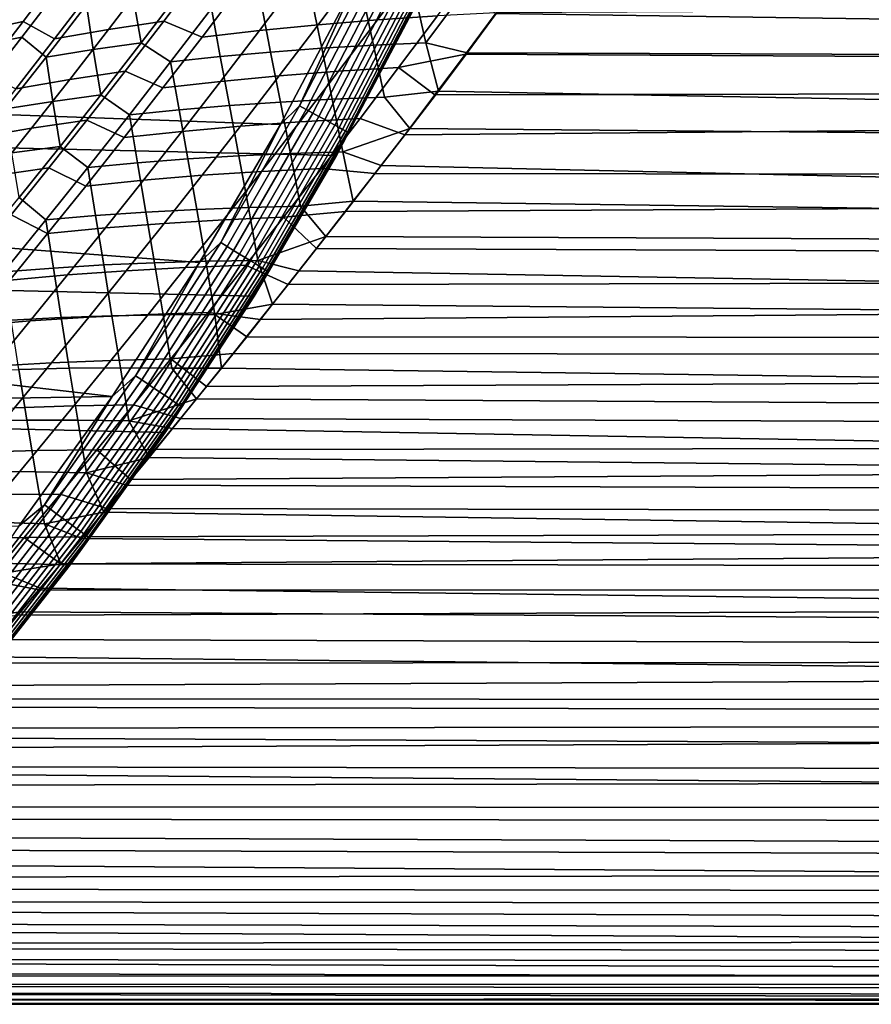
# Model space of a CAD drawing. Header units: metres. Extents: x -28 to 70, y -212 to 28.
# Tile 136 of 239: x 21.55 to 28.2, y -20 to -12.32. Entities that reach past the tile are written whole.
import ezdxf

# ---------------------------------------------------------------- set-up
doc = ezdxf.new("R2010")
doc.units = ezdxf.units.M
doc.layers.add('solid_10_261_102_XXX', color=7, linetype='CONTINUOUS')

msp = doc.modelspace()

# ---------------------------------------------------------------- linework, layer by layer
at = {"layer": 'solid_10_261_102_XXX'}
for points in [[(24.02458, -13.381686, -5), (-24.617012, -12.257764, -5), (-25.156792, -11.107911, -5), (24.617012, -12.257764, -5)], [(25.720984, -11.650299, 97.743599), (54.200001, -11.913986, 97.935852), (54.200001, -12.687865, 98.539787), (25.496563, -11.964055, 97.973106)], [(23.736797, -12.993176, -0.003646), (24.303577, -11.89934, -0.003646), (24.169212, -12.035326)], [(23.788944, -13.02172, -0.014544), (24.356968, -11.925481, -0.014544), (24.303577, -11.89934, -0.003646), (23.736797, -12.993176, -0.003646)], [(24.647995, -11.911139, 130.131638), (24.343231, -12.322125, 129.818649), (24.812132, -12.290654, 129.793655), (25.116566, -11.877232, 130.107239)], [(21.494366, -12.008926, 131.547699), (21.180927, -12.421488, 131.236465), (21.580194, -12.335044, 131.018845), (21.89217, -11.922479, 131.327972)], [(21.89217, -11.922479, 131.327972), (21.580194, -12.335044, 131.018845), (21.824131, -12.471893, 130.652817), (22.128475, -12.072762, 130.959824)], [(22.548769, -11.99868, 130.784058), (22.24556, -12.398545, 130.478592), (22.676746, -12.331887, 130.326935), (22.978985, -11.931034, 130.63118)], [(22.978985, -11.931034, 130.63118), (22.676746, -12.331887, 130.326935), (22.975275, -12.458344, 130.052399), (23.281712, -12.053141, 130.365936)], [(23.729809, -11.999127, 130.261932), (23.424059, -12.406008, 129.948959), (23.880293, -12.360589, 129.870728), (24.18549, -11.951782, 130.183517)], [(23.839556, -13.049424, -0.032535), (24.408791, -11.950853, -0.032535), (24.356968, -11.925481, -0.014544), (23.788944, -13.02172, -0.014544)], [(23.887894, -13.075884, -0.057356), (24.458282, -11.975085, -0.057356), (24.408791, -11.950853, -0.032535), (23.839556, -13.049424, -0.032535)], [(24.18549, -11.951782, 130.183517), (23.880293, -12.360589, 129.870728), (24.343231, -12.322125, 129.818649), (24.647995, -11.911139, 130.131638)], [(23.933252, -13.100713, -0.088645), (24.504725, -11.997824, -0.088645), (24.458282, -11.975085, -0.057356), (23.887894, -13.075884, -0.057356)], [(25.270702, -12.273839, 98.209091), (25.496563, -11.964055, 97.973106), (54.200001, -12.687865, 98.539787)], [(23.587601, -13.138685), (24.169212, -12.035326), (18.402332, -12.056292), (17.798374, -12.931275)], [(21.220215, -12.528243, 96.939537), (21.5411, -12.108983, 96.6175), (21.889801, -12.039671, 96.809555), (21.570217, -12.45892, 97.129829)], [(21.889801, -12.039671, 96.809555), (22.072998, -12.205588, 97.157936), (21.759142, -12.613712, 97.478653), (21.570217, -12.45892, 97.129829)], [(22.128475, -12.072762, 130.959824), (21.824131, -12.471893, 130.652817), (22.24556, -12.398545, 130.478592), (22.548769, -11.99868, 130.784058)], [(23.281712, -12.053141, 130.365936), (22.975275, -12.458344, 130.052399), (23.424059, -12.406008, 129.948959), (23.729809, -11.999127, 130.261932)], [(23.736797, -12.993176, -0.003646), (24.169212, -12.035326), (23.587601, -13.138685)], [(23.974968, -13.123548, -0.125945), (24.547436, -12.018736, -0.125945), (24.504725, -11.997824, -0.088645), (23.933252, -13.100713, -0.088645)], [(24.012432, -13.144053, -0.16871), (24.585793, -12.037517, -0.16871), (24.547436, -12.018736, -0.125945), (23.974968, -13.123548, -0.125945)], [(24.045094, -13.161933, -0.216316), (24.619236, -12.05389, -0.216316), (24.585793, -12.037517, -0.16871), (24.012432, -13.144053, -0.16871)], [(24.072481, -13.176924, -0.268066), (24.647276, -12.067619, -0.268066), (24.619236, -12.05389, -0.216316), (24.045094, -13.161933, -0.216316)], [(25.270712, -12.268442, 129.795105), (25.03021, -12.591807, 129.538544), (68.738998, -12.826921, 129.345032), (68.738998, -12.045477, 129.96579)], [(22.438646, -12.146349, 97.316116), (22.811792, -12.092356, 97.456818), (22.499752, -12.50205, 97.775398)], [(22.811792, -12.092356, 97.456818), (23.048599, -12.233794, 97.724258), (22.729919, -12.650503, 98.055626), (22.499752, -12.50205, 97.775398)], [(23.828388, -12.153634, 97.912071), (24.226686, -12.121822, 97.976311), (24.312716, -12.519657, 98.352104), (23.909273, -12.543761, 98.307808)], [(24.094189, -13.188807, -0.323206), (24.669502, -12.078502, -0.323206), (24.647276, -12.067619, -0.268066), (24.072481, -13.176924, -0.268066)], [(24.109903, -13.197409, -0.380929), (24.685593, -12.086379, -0.380929), (24.669502, -12.078502, -0.323206), (24.094189, -13.188807, -0.323206)], [(24.119394, -13.202603, -0.440391), (24.695309, -12.091137, -0.440391), (24.685593, -12.086379, -0.380929), (24.109903, -13.197409, -0.380929)], [(24.119394, -13.202603, -0.440391), (24.616987, -12.257811, -0.5), (24.695309, -12.091137, -0.440391)], [(24.226686, -12.121822, 97.976311), (24.629911, -12.095583, 98.01989), (24.720499, -12.501367, 98.375443), (24.312716, -12.519657, 98.352104)], [(24.629911, -12.095583, 98.01989), (25.037565, -12.074961, 98.042152), (24.720499, -12.501367, 98.375443)], [(25.037565, -12.074961, 98.042152), (25.270702, -12.273839, 98.209091), (25.0445, -12.578989, 98.451073), (24.720499, -12.501367, 98.375443)], [(21.759142, -12.613712, 97.478653), (22.072998, -12.205588, 97.157936), (22.125767, -12.555159, 97.635628)], [(22.072998, -12.205588, 97.157936), (22.438646, -12.146349, 97.316116), (22.499752, -12.50205, 97.775398), (22.125767, -12.555159, 97.635628)], [(23.048599, -12.233794, 97.724258), (23.435526, -12.190972, 97.827827), (23.510666, -12.573634, 98.243195), (23.117384, -12.60923, 98.15892)], [(23.435526, -12.190972, 97.827827), (23.828388, -12.153634, 97.912071), (23.909273, -12.543761, 98.307808), (23.510666, -12.573634, 98.243195)], [(23.381018, -14.476808, -5), (-24.02458, -13.381686, -5), (-24.617012, -12.257764, -5), (24.02458, -13.381686, -5)], [(22.729919, -12.650503, 98.055626), (23.048599, -12.233794, 97.724258), (23.117384, -12.60923, 98.15892)], [(24.616987, -12.257811, -0.5), (24.024614, -13.381627, -0.5), (24.02458, -13.381686, -5), (24.617012, -12.257764, -5)], [(24.119394, -13.202603, -0.440391), (24.024614, -13.381627, -0.5), (24.616987, -12.257811, -0.5)], [(24.812132, -12.290654, 129.793655), (24.509136, -12.695515, 129.469803), (25.03021, -12.591807, 129.538544), (25.270712, -12.268442, 129.795105)], [(25.0445, -12.578989, 98.451073), (25.270702, -12.273839, 98.209091), (54.200001, -12.687865, 98.539787)], [(21.180927, -12.421488, 131.236465), (20.868494, -12.82201, 130.914917), (21.269344, -12.736024, 130.699554), (21.580194, -12.335044, 131.018845)], [(21.580194, -12.335044, 131.018845), (21.269344, -12.736024, 130.699554), (21.521223, -12.860558, 130.336166), (21.824131, -12.471893, 130.652817)], [(22.24556, -12.398545, 130.478592), (21.943848, -12.788329, 130.163574), (22.376032, -12.723018, 130.013184), (22.676746, -12.331887, 130.326935)], [(22.676746, -12.331887, 130.326935), (22.376032, -12.723018, 130.013184), (22.670618, -12.854019, 129.729019), (22.975275, -12.458344, 130.052399)], [(23.424059, -12.406008, 129.948959), (23.12005, -12.803658, 129.626114), (23.576767, -12.760429, 129.547989), (23.880293, -12.360589, 129.870728)], [(23.880293, -12.360589, 129.870728), (23.576767, -12.760429, 129.547989), (24.040039, -12.72437, 129.49559), (24.343231, -12.322125, 129.818649)], [(24.343231, -12.322125, 129.818649), (24.040039, -12.72437, 129.49559), (24.509136, -12.695515, 129.469803), (24.812132, -12.290654, 129.793655)], [(21.824131, -12.471893, 130.652817), (21.521223, -12.860558, 130.336166), (21.943848, -12.788329, 130.163574), (22.24556, -12.398545, 130.478592)], [(22.975275, -12.458344, 130.052399), (22.670618, -12.854019, 129.729019), (23.12005, -12.803658, 129.626114), (23.424059, -12.406008, 129.948959)], [(20.896711, -12.940092, 97.276817), (21.220215, -12.528243, 96.939537), (21.570217, -12.45892, 97.129829), (21.247993, -12.871366, 97.465363)], [(21.570217, -12.45892, 97.129829), (21.759142, -12.613712, 97.478653), (21.442797, -13.016361, 97.814545), (21.247993, -12.871366, 97.465363)], [(22.125767, -12.555159, 97.635628), (22.499752, -12.50205, 97.775398), (22.185007, -12.9074, 98.109367)], [(22.499752, -12.50205, 97.775398), (22.729919, -12.650503, 98.055626), (22.408276, -13.063799, 98.403664), (22.185007, -12.9074, 98.109367)], [(24.312716, -12.519657, 98.352104), (24.720499, -12.501367, 98.375443), (24.81982, -12.87801, 98.697815), (24.399168, -12.926761, 98.726959)], [(24.720499, -12.501367, 98.375443), (25.0445, -12.578989, 98.451073), (24.81982, -12.87801, 98.697815)], [(21.759142, -12.613712, 97.478653), (22.125767, -12.555159, 97.635628), (22.185007, -12.9074, 98.109367), (21.810303, -12.959069, 97.970406)], [(23.117384, -12.60923, 98.15892), (23.510666, -12.573634, 98.243195), (23.5882, -12.963831, 98.656754), (23.189539, -12.991282, 98.591461)], [(23.510666, -12.573634, 98.243195), (23.909273, -12.543761, 98.307808), (23.99157, -12.942308, 98.702133), (23.5882, -12.963831, 98.656754)], [(23.909273, -12.543761, 98.307808), (24.312716, -12.519657, 98.352104), (24.399168, -12.926761, 98.726959), (23.99157, -12.942308, 98.702133)], [(24.509136, -12.695515, 129.469803), (24.792006, -12.908556, 129.276428), (25.03021, -12.591807, 129.538544)], [(25.03021, -12.591807, 129.538544), (24.792006, -12.908556, 129.276428), (68.738998, -12.826921, 129.345032)], [(25.0445, -12.578989, 98.451073), (54.200001, -12.687865, 98.539787), (54.200001, -13.431179, 99.180977), (24.81982, -12.87801, 98.697815)], [(21.442797, -13.016361, 97.814545), (21.759142, -12.613712, 97.478653), (21.810303, -12.959069, 97.970406)], [(22.408276, -13.063799, 98.403664), (22.729919, -12.650503, 98.055626), (22.79607, -13.02462, 98.506882)], [(22.729919, -12.650503, 98.055626), (23.117384, -12.60923, 98.15892), (23.189539, -12.991282, 98.591461), (22.79607, -13.02462, 98.506882)], [(21.943848, -12.788329, 130.163574), (21.644072, -13.168516, 129.838974), (22.077261, -13.104892, 129.689941), (22.376032, -12.723018, 130.013184)], [(22.376032, -12.723018, 130.013184), (22.077261, -13.104892, 129.689941), (22.368143, -13.240637, 129.395737), (22.670618, -12.854019, 129.729019)], [(23.576767, -12.760429, 129.547989), (23.27527, -13.151726, 129.215225), (23.738752, -13.118265, 129.162354), (24.040039, -12.72437, 129.49559)], [(24.040039, -12.72437, 129.49559), (23.738752, -13.118265, 129.162354), (24.207897, -13.092175, 129.135574), (24.509136, -12.695515, 129.469803)], [(24.509136, -12.695515, 129.469803), (24.207897, -13.092175, 129.135574), (24.55657, -13.218285, 129.009232), (24.792006, -12.908556, 129.276428)], [(21.521223, -12.860558, 130.336166), (21.220226, -13.239258, 130.009857), (21.644072, -13.168516, 129.838974), (21.943848, -12.788329, 130.163574)], [(22.670618, -12.854019, 129.729019), (22.368143, -13.240637, 129.395737), (22.818161, -13.192527, 129.293335), (23.12005, -12.803658, 129.626114)], [(23.12005, -12.803658, 129.626114), (22.818161, -13.192527, 129.293335), (23.27527, -13.151726, 129.215225), (23.576767, -12.760429, 129.547989)], [(24.55657, -13.218285, 129.009232), (24.323547, -13.521202, 128.736923), (68.738998, -13.576427, 128.686066), (68.738998, -12.826921, 129.345032)], [(24.399168, -12.926761, 98.726959), (24.81982, -12.87801, 98.697815), (24.595911, -13.170816, 98.949097)], [(24.792006, -12.908556, 129.276428), (24.55657, -13.218285, 129.009232), (68.738998, -12.826921, 129.345032)], [(24.595911, -13.170816, 98.949097), (24.81982, -12.87801, 98.697815), (54.200001, -13.431179, 99.180977)], [(22.955652, -14.214007), (23.587601, -13.138685), (17.798374, -12.931275), (17.152847, -13.776059)], [(21.442797, -13.016361, 97.814545), (21.810303, -12.959069, 97.970406), (21.867615, -13.309428, 98.459717), (21.492369, -13.359057, 98.321404)], [(21.810303, -12.959069, 97.970406), (22.185007, -12.9074, 98.109367), (21.867615, -13.309428, 98.459717)], [(22.185007, -12.9074, 98.109367), (22.408276, -13.063799, 98.403664), (22.083744, -13.474595, 98.769516), (21.867615, -13.309428, 98.459717)], [(23.189539, -12.991282, 98.591461), (23.5882, -12.963831, 98.656754), (23.666349, -13.364522, 99.071327), (23.26339, -13.383002, 99.02446)], [(23.5882, -12.963831, 98.656754), (23.99157, -12.942308, 98.702133), (24.073397, -13.352137, 99.098106), (23.666349, -13.364522, 99.071327)], [(23.99157, -12.942308, 98.702133), (24.399168, -12.926761, 98.726959), (24.595911, -13.170816, 98.949097), (24.073397, -13.352137, 99.098106)], [(22.408276, -13.063799, 98.403664), (22.79607, -13.02462, 98.506882), (22.864986, -13.407535, 98.95813), (22.471613, -13.438079, 98.87294)], [(22.79607, -13.02462, 98.506882), (23.189539, -12.991282, 98.591461), (23.26339, -13.383002, 99.02446), (22.864986, -13.407535, 98.95813)], [(23.120819, -14.060081, -0.003646), (23.736797, -12.993176, -0.003646), (23.587601, -13.138685)], [(23.171612, -14.090969, -0.014544), (23.788944, -13.02172, -0.014544), (23.736797, -12.993176, -0.003646), (23.120819, -14.060081, -0.003646)], [(23.220911, -14.120949, -0.032535), (23.839556, -13.049424, -0.032535), (23.788944, -13.02172, -0.014544), (23.171612, -14.090969, -0.014544)], [(23.267996, -14.149581, -0.057356), (23.887894, -13.075884, -0.057356), (23.839556, -13.049424, -0.032535), (23.220911, -14.120949, -0.032535)], [(21.644072, -13.168516, 129.838974), (21.346601, -13.539623, 129.504623), (21.780779, -13.478005, 129.356964), (22.077261, -13.104892, 129.689941)], [(22.077261, -13.104892, 129.689941), (21.780779, -13.478005, 129.356964), (22.068052, -13.618747, 129.051987), (22.368143, -13.240637, 129.395737)], [(22.083744, -13.474595, 98.769516), (22.408276, -13.063799, 98.403664), (22.471613, -13.438079, 98.87294)], [(23.27527, -13.151726, 129.215225), (22.975981, -13.534959, 128.871887), (23.439547, -13.504255, 128.81839), (23.738752, -13.118265, 129.162354)], [(23.312176, -14.176449, -0.088645), (23.933252, -13.100713, -0.088645), (23.887894, -13.075884, -0.057356), (23.267996, -14.149581, -0.057356)], [(23.35281, -14.201158, -0.125945), (23.974968, -13.123548, -0.125945), (23.933252, -13.100713, -0.088645), (23.312176, -14.176449, -0.088645)], [(23.389299, -14.223349, -0.16871), (24.012432, -13.144053, -0.16871), (23.974968, -13.123548, -0.125945), (23.35281, -14.201158, -0.125945)], [(23.738752, -13.118265, 129.162354), (23.439547, -13.504255, 128.81839), (23.908581, -13.481042, 128.790436), (24.207897, -13.092175, 129.135574)], [(24.207897, -13.092175, 129.135574), (23.908581, -13.481042, 128.790436), (24.323547, -13.521202, 128.736923), (24.55657, -13.218285, 129.009232)], [(21.220226, -13.239258, 130.009857), (20.921524, -13.608531, 129.673691), (21.346601, -13.539623, 129.504623), (21.644072, -13.168516, 129.838974)], [(22.368143, -13.240637, 129.395737), (22.068052, -13.618747, 129.051987), (22.518581, -13.573131, 128.950043), (22.818161, -13.192527, 129.293335)], [(22.818161, -13.192527, 129.293335), (22.518581, -13.573131, 128.950043), (22.975981, -13.534959, 128.871887), (23.27527, -13.151726, 129.215225)], [(23.120819, -14.060081, -0.003646), (23.587601, -13.138685), (22.955652, -14.214007)], [(23.421116, -14.242696, -0.216316), (24.045094, -13.161933, -0.216316), (24.012432, -13.144053, -0.16871), (23.389299, -14.223349, -0.16871)], [(23.44779, -14.258918, -0.268066), (24.072481, -13.176924, -0.268066), (24.045094, -13.161933, -0.216316), (23.421116, -14.242696, -0.216316)], [(23.468937, -14.271776, -0.323206), (24.094189, -13.188807, -0.323206), (24.072481, -13.176924, -0.268066), (23.44779, -14.258918, -0.268066)], [(23.484243, -14.281084, -0.380929), (24.109903, -13.197409, -0.380929), (24.094189, -13.188807, -0.323206), (23.468937, -14.271776, -0.323206)], [(23.493486, -14.286706, -0.440391), (24.119394, -13.202603, -0.440391), (24.109903, -13.197409, -0.380929), (23.484243, -14.281084, -0.380929)], [(23.493486, -14.286706, -0.440391), (24.024614, -13.381627, -0.5), (24.119394, -13.202603, -0.440391)], [(24.073397, -13.352137, 99.098106), (24.595911, -13.170816, 98.949097), (24.373455, -13.457589, 99.204956)], [(24.595911, -13.170816, 98.949097), (54.200001, -13.431179, 99.180977), (54.200001, -14.142136, 99.857864), (24.373455, -13.457589, 99.204956)], [(21.492369, -13.359057, 98.321404), (21.867615, -13.309428, 98.459717), (21.547853, -13.708565, 98.827614)], [(21.867615, -13.309428, 98.459717), (22.083744, -13.474595, 98.769516), (21.756804, -13.882831, 99.154526), (21.547853, -13.708565, 98.827614)], [(23.666349, -13.364522, 99.071327), (24.073397, -13.352137, 99.098106), (24.154955, -13.737954, 99.46492), (23.743767, -13.776983, 99.490196)], [(24.073397, -13.352137, 99.098106), (24.373455, -13.457589, 99.204956), (24.154955, -13.737954, 99.46492)], [(22.687424, -15.541261, -5), (-23.381018, -14.476808, -5), (-24.02458, -13.381686, -5), (23.381018, -14.476808, -5)], [(22.471613, -13.438079, 98.87294), (22.864986, -13.407535, 98.95813), (22.935379, -13.800954, 99.412247), (22.537523, -13.822158, 99.344521)], [(22.864986, -13.407535, 98.95813), (23.26339, -13.383002, 99.02446), (23.337614, -13.785884, 99.460999), (22.935379, -13.800954, 99.412247)], [(23.26339, -13.383002, 99.02446), (23.666349, -13.364522, 99.071327), (23.743767, -13.776983, 99.490196), (23.337614, -13.785884, 99.460999)], [(24.024614, -13.381627, -0.5), (23.38097, -14.476888, -0.5), (23.381018, -14.476808, -5), (24.02458, -13.381686, -5)], [(23.493486, -14.286706, -0.440391), (23.38097, -14.476888, -0.5), (24.024614, -13.381627, -0.5)], [(21.346601, -13.539623, 129.504623), (21.051491, -13.902284, 129.159561), (21.486635, -13.842957, 129.013367), (21.780779, -13.478005, 129.356964)], [(21.780779, -13.478005, 129.356964), (21.486635, -13.842957, 129.013367), (21.770334, -13.988972, 128.696625), (22.068052, -13.618747, 129.051987)], [(21.756804, -13.882831, 99.154526), (22.083744, -13.474595, 98.769516), (22.14451, -13.849462, 99.258415)], [(22.083744, -13.474595, 98.769516), (22.471613, -13.438079, 98.87294), (22.537523, -13.822158, 99.344521), (22.14451, -13.849462, 99.258415)], [(22.975981, -13.534959, 128.871887), (22.6789, -13.910666, 128.516907), (23.142427, -13.882832, 128.462723), (23.439547, -13.504255, 128.81839)], [(23.439547, -13.504255, 128.81839), (23.142427, -13.882832, 128.462723), (23.611204, -13.862558, 128.433426), (23.908581, -13.481042, 128.790436)], [(23.908581, -13.481042, 128.790436), (23.611204, -13.862558, 128.433426), (24.09421, -13.816777, 128.460175), (24.323547, -13.521202, 128.736923)], [(24.154955, -13.737954, 99.46492), (24.373455, -13.457589, 99.204956), (54.200001, -14.142136, 99.857864)], [(22.068052, -13.618747, 129.051987), (21.770334, -13.988972, 128.696625), (22.221306, -13.94605, 128.595169), (22.518581, -13.573131, 128.950043)], [(22.518581, -13.573131, 128.950043), (22.221306, -13.94605, 128.595169), (22.6789, -13.910666, 128.516907), (22.975981, -13.534959, 128.871887)], [(24.09421, -13.816777, 128.460175), (23.868708, -14.104929, 128.179245), (68.738998, -14.292127, 127.99054), (68.738998, -13.576427, 128.686066)], [(24.323547, -13.521202, 128.736923), (24.09421, -13.816777, 128.460175), (68.738998, -13.576427, 128.686066)], [(21.547853, -13.708565, 98.827614), (21.756804, -13.882831, 99.154526), (21.428038, -14.288198, 99.560066), (21.226227, -14.104644, 99.214371)], [(23.743767, -13.776983, 99.490196), (24.154955, -13.737954, 99.46492), (23.941065, -14.012006, 99.72892)], [(23.941065, -14.012006, 99.72892), (24.154955, -13.737954, 99.46492), (54.200001, -14.142136, 99.857864)], [(22.274723, -15.258988), (22.955652, -14.214007), (17.152847, -13.776059), (16.467257, -14.588675)], [(22.537523, -13.822158, 99.344521), (22.935379, -13.800954, 99.412247), (23.006098, -14.205628, 99.872467), (22.604864, -14.21704, 99.821434)], [(22.935379, -13.800954, 99.412247), (23.337614, -13.785884, 99.460999), (23.411053, -14.200414, 99.904503), (23.006098, -14.205628, 99.872467)], [(23.337614, -13.785884, 99.460999), (23.743767, -13.776983, 99.490196), (23.941065, -14.012006, 99.72892), (23.411053, -14.200414, 99.904503)], [(23.611204, -13.862558, 128.433426), (23.868708, -14.104929, 128.179245), (24.09421, -13.816777, 128.460175)], [(21.486635, -13.842957, 129.013367), (21.194813, -14.200377, 128.65802), (21.474972, -14.351935, 128.328552), (21.770334, -13.988972, 128.696625)], [(21.428038, -14.288198, 99.560066), (21.756804, -13.882831, 99.154526), (21.815378, -14.25835, 99.664665)], [(21.756804, -13.882831, 99.154526), (22.14451, -13.849462, 99.258415), (22.207806, -14.234623, 99.751984), (21.815378, -14.25835, 99.664665)], [(22.14451, -13.849462, 99.258415), (22.537523, -13.822158, 99.344521), (22.604864, -14.21704, 99.821434), (22.207806, -14.234623, 99.751984)], [(22.6789, -13.910666, 128.516907), (22.384018, -14.27939, 128.149261), (22.847395, -14.254493, 128.094299), (23.142427, -13.882832, 128.462723)], [(23.142427, -13.882832, 128.462723), (22.847395, -14.254493, 128.094299), (23.315777, -14.237176, 128.063553), (23.611204, -13.862558, 128.433426)], [(23.611204, -13.862558, 128.433426), (23.315777, -14.237176, 128.063553), (23.646936, -14.385688, 127.894318), (23.868708, -14.104929, 128.179245)], [(21.770334, -13.988972, 128.696625), (21.474972, -14.351935, 128.328552), (21.926319, -14.311871, 128.227615), (22.221306, -13.94605, 128.595169)], [(22.221306, -13.94605, 128.595169), (21.926319, -14.311871, 128.227615), (22.384018, -14.27939, 128.149261), (22.6789, -13.910666, 128.516907)], [(23.411053, -14.200414, 99.904503), (23.941065, -14.012006, 99.72892), (23.731012, -14.279636, 99.996712)], [(23.941065, -14.012006, 99.72892), (54.200001, -14.142136, 99.857864), (54.200001, -14.819022, 100.568817), (23.731012, -14.279636, 99.996712)], [(22.456919, -15.097845, -0.003646), (23.120819, -14.060081, -0.003646), (22.955652, -14.214007)], [(22.506254, -15.131013, -0.014544), (23.171612, -14.090969, -0.014544), (23.120819, -14.060081, -0.003646), (22.456919, -15.097845, -0.003646)], [(22.554138, -15.163205, -0.032535), (23.220911, -14.120949, -0.032535), (23.171612, -14.090969, -0.014544), (22.506254, -15.131013, -0.014544)], [(22.599869, -15.193952, -0.057356), (23.267996, -14.149581, -0.057356), (23.220911, -14.120949, -0.032535), (22.554138, -15.163205, -0.032535)], [(23.868708, -14.104929, 128.179245), (23.646936, -14.385688, 127.894318), (68.738998, -14.292127, 127.99054)], [(22.642782, -15.222801, -0.088645), (23.312176, -14.176449, -0.088645), (23.267996, -14.149581, -0.057356), (22.599869, -15.193952, -0.057356)], [(22.682249, -15.249334, -0.125945), (23.35281, -14.201158, -0.125945), (23.312176, -14.176449, -0.088645), (22.642782, -15.222801, -0.088645)], [(22.717691, -15.273163, -0.16871), (23.389299, -14.223349, -0.16871), (23.35281, -14.201158, -0.125945), (22.682249, -15.249334, -0.125945)], [(23.006098, -14.205628, 99.872467), (23.411053, -14.200414, 99.904503), (23.525166, -14.540229, 100.267494), (23.076097, -14.621496, 100.34227)], [(23.411053, -14.200414, 99.904503), (23.731012, -14.279636, 99.996712), (23.525166, -14.540229, 100.267494)], [(21.428038, -14.288198, 99.560066), (21.815378, -14.25835, 99.664665), (21.876549, -14.644349, 100.181793), (21.484896, -14.664276, 100.09301)], [(21.926319, -14.311871, 128.227615), (21.63361, -14.671176, 127.846291), (22.091331, -14.641671, 127.76786), (22.384018, -14.27939, 128.149261)], [(21.815378, -14.25835, 99.664665), (22.207806, -14.234623, 99.751984), (22.272598, -14.630568, 100.253296), (21.876549, -14.644349, 100.181793)], [(22.384018, -14.27939, 128.149261), (22.091331, -14.641671, 127.76786), (22.554451, -14.619732, 127.712112), (22.847395, -14.254493, 128.094299)], [(22.207806, -14.234623, 99.751984), (22.604864, -14.21704, 99.821434), (22.672596, -14.622946, 100.306969), (22.272598, -14.630568, 100.253296)], [(22.456919, -15.097845, -0.003646), (22.955652, -14.214007), (22.274723, -15.258988)], [(22.847395, -14.254493, 128.094299), (22.554451, -14.619732, 127.712112), (23.022308, -14.605341, 127.67984), (23.315777, -14.237176, 128.063553)], [(22.604864, -14.21704, 99.821434), (23.006098, -14.205628, 99.872467), (23.076097, -14.621496, 100.34227), (22.672596, -14.622946, 100.306969)], [(22.748592, -15.293939, -0.216316), (23.421116, -14.242696, -0.216316), (23.389299, -14.223349, -0.16871), (22.717691, -15.273163, -0.16871)], [(22.774502, -15.311357, -0.268066), (23.44779, -14.258918, -0.268066), (23.421116, -14.242696, -0.216316), (22.748592, -15.293939, -0.216316)], [(22.79504, -15.325166, -0.323206), (23.468937, -14.271776, -0.323206), (23.44779, -14.258918, -0.268066), (22.774502, -15.311357, -0.268066)], [(22.809908, -15.33516, -0.380929), (23.484243, -14.281084, -0.380929), (23.468937, -14.271776, -0.323206), (22.79504, -15.325166, -0.323206)], [(22.818886, -15.341197, -0.440391), (23.493486, -14.286706, -0.440391), (23.484243, -14.281084, -0.380929), (22.809908, -15.33516, -0.380929)], [(23.315777, -14.237176, 128.063553), (23.022308, -14.605341, 127.67984), (23.429785, -14.658746, 127.605927), (23.646936, -14.385688, 127.894318)], [(23.525166, -14.540229, 100.267494), (23.731012, -14.279636, 99.996712), (54.200001, -14.819022, 100.568817)], [(21.474972, -14.351935, 128.328552), (21.181946, -14.708264, 127.946625), (21.63361, -14.671176, 127.846291), (21.926319, -14.311871, 128.227615)], [(22.818886, -15.341197, -0.440391), (23.38097, -14.476888, -0.5), (23.493486, -14.286706, -0.440391)], [(23.429785, -14.658746, 127.605927), (23.217268, -14.924134, 127.314285), (68.738998, -14.97224, 127.26017), (68.738998, -14.292127, 127.99054)], [(23.646936, -14.385688, 127.894318), (23.429785, -14.658746, 127.605927), (68.738998, -14.292127, 127.99054)], [(21.94552, -16.572386, -5), (-22.687424, -15.541261, -5), (-23.381018, -14.476808, -5), (22.687424, -15.541261, -5)], [(23.38097, -14.476888, -0.5), (22.687429, -15.541254, -0.5), (22.687424, -15.541261, -5), (23.381018, -14.476808, -5)], [(22.818886, -15.341197, -0.440391), (22.687429, -15.541254, -0.5), (23.38097, -14.476888, -0.5)], [(22.274723, -15.258988), (16.467257, -14.588675), (15.743198, -15.367227)], [(23.076097, -14.621496, 100.34227), (23.525166, -14.540229, 100.267494), (23.323593, -14.793614, 100.54084)], [(23.323593, -14.793614, 100.54084), (23.525166, -14.540229, 100.267494), (54.200001, -14.819022, 100.568817)], [(21.63361, -14.671176, 127.846291), (21.343161, -15.02455, 127.450096), (21.800829, -14.998051, 127.371658), (22.091331, -14.641671, 127.76786)], [(21.484896, -14.664276, 100.09301), (21.876549, -14.644349, 100.181793), (21.939882, -15.040418, 100.708572), (21.54501, -15.050317, 100.634766)], [(22.091331, -14.641671, 127.76786), (21.800829, -14.998051, 127.371658), (22.263596, -14.979047, 127.31514), (22.554451, -14.619732, 127.712112)], [(21.876549, -14.644349, 100.181793), (22.272598, -14.630568, 100.253296), (22.338455, -15.036614, 100.765198), (21.939882, -15.040418, 100.708572)], [(22.554451, -14.619732, 127.712112), (22.263596, -14.979047, 127.31514), (22.730812, -14.967502, 127.281288), (23.022308, -14.605341, 127.67984)], [(22.272598, -14.630568, 100.253296), (22.672596, -14.622946, 100.306969), (22.740292, -15.038907, 100.804123), (22.338455, -15.036614, 100.765198)], [(22.672596, -14.622946, 100.306969), (23.076097, -14.621496, 100.34227), (23.126196, -15.040016, 100.816757), (22.740292, -15.038907, 100.804123)], [(23.022308, -14.605341, 127.67984), (22.730812, -14.967502, 127.281288), (23.217268, -14.924134, 127.314285), (23.429785, -14.658746, 127.605927)], [(23.076097, -14.621496, 100.34227), (23.323593, -14.793614, 100.54084), (23.126196, -15.040016, 100.816757)], [(21.181946, -14.708264, 127.946625), (20.891237, -15.058583, 127.549706), (21.343161, -15.02455, 127.450096), (21.63361, -14.671176, 127.846291)], [(23.323593, -14.793614, 100.54084), (54.200001, -14.819022, 100.568817), (54.200001, -15.460209, 101.312134), (23.126196, -15.040016, 100.816757)], [(22.263596, -14.979047, 127.31514), (21.974829, -15.332932, 126.902351), (22.441294, -15.324106, 126.86692), (22.730812, -14.967502, 127.281288)], [(22.730812, -14.967502, 127.281288), (22.441294, -15.324106, 126.86692), (22.806742, -15.431667, 126.722565), (23.009388, -15.181849, 127.019661)], [(22.730812, -14.967502, 127.281288), (23.009388, -15.181849, 127.019661), (23.217268, -14.924134, 127.314285)], [(23.009388, -15.181849, 127.019661), (22.806742, -15.431667, 126.722565), (68.738998, -15.615072, 126.49678), (68.738998, -14.97224, 127.26017)], [(23.217268, -14.924134, 127.314285), (23.009388, -15.181849, 127.019661), (68.738998, -14.97224, 127.26017)], [(21.343161, -15.02455, 127.450096), (21.054962, -15.372579, 127.037933), (21.512506, -15.349071, 126.959595), (21.800829, -14.998051, 127.371658)], [(21.800829, -14.998051, 127.371658), (21.512506, -15.349071, 126.959595), (21.974829, -15.332932, 126.902351), (22.263596, -14.979047, 127.31514)], [(21.54501, -15.050317, 100.634766), (21.939882, -15.040418, 100.708572), (22.005304, -15.445206, 101.247566), (21.608295, -15.445252, 101.187737)], [(21.939882, -15.040418, 100.708572), (22.338455, -15.036614, 100.765198), (22.405315, -15.45112, 101.290413), (22.005304, -15.445206, 101.247566)], [(22.338455, -15.036614, 100.765198), (22.740292, -15.038907, 100.804123), (22.933357, -15.279157, 101.094673), (22.405315, -15.45112, 101.290413)], [(22.740292, -15.038907, 100.804123), (23.126196, -15.040016, 100.816757), (22.933357, -15.279157, 101.094673)], [(22.933357, -15.279157, 101.094673), (23.126196, -15.040016, 100.816757), (54.200001, -15.460209, 101.312134)], [(21.154278, -15.066312, 100.544281), (21.54501, -15.050317, 100.634766), (21.608295, -15.445252, 101.187737), (21.214722, -15.451278, 101.111412)], [(21.746473, -16.104317, -0.003646), (22.456919, -15.097845, -0.003646), (22.274723, -15.258988)], [(21.794249, -16.139696, -0.014544), (22.506254, -15.131013, -0.014544), (22.456919, -15.097845, -0.003646), (21.746473, -16.104317, -0.003646)], [(21.840616, -16.174034, -0.032535), (22.554138, -15.163205, -0.032535), (22.506254, -15.131013, -0.014544), (21.794249, -16.139696, -0.014544)], [(21.884903, -16.206829, -0.057356), (22.599869, -15.193952, -0.057356), (22.554138, -15.163205, -0.032535), (21.840616, -16.174034, -0.032535)], [(21.926456, -16.237602, -0.088645), (22.642782, -15.222801, -0.088645), (22.599869, -15.193952, -0.057356), (21.884903, -16.206829, -0.057356)], [(21.546267, -16.271399), (22.274723, -15.258988), (15.743198, -15.367227), (14.982368, -16.109892)], [(21.746473, -16.104317, -0.003646), (22.274723, -15.258988), (21.546267, -16.271399)], [(21.964674, -16.265905, -0.125945), (22.682249, -15.249334, -0.125945), (22.642782, -15.222801, -0.088645), (21.926456, -16.237602, -0.088645)], [(21.998997, -16.291323, -0.16871), (22.717691, -15.273163, -0.16871), (22.682249, -15.249334, -0.125945), (21.964674, -16.265905, -0.125945)], [(22.028921, -16.313482, -0.216316), (22.748592, -15.293939, -0.216316), (22.717691, -15.273163, -0.16871), (21.998997, -16.291323, -0.16871)], [(22.405315, -15.45112, 101.290413), (22.933357, -15.279157, 101.094673), (22.745377, -15.510854, 101.3741)], [(22.933357, -15.279157, 101.094673), (54.200001, -15.460209, 101.312134), (54.200001, -16.06415, 102.086014), (22.745377, -15.510854, 101.3741)], [(21.512506, -15.349071, 126.959595), (21.226442, -15.695139, 126.530586), (21.688238, -15.681756, 126.472702), (21.974829, -15.332932, 126.902351)], [(21.974829, -15.332932, 126.902351), (21.688238, -15.681756, 126.472702), (22.153852, -15.675478, 126.43573), (22.441294, -15.324106, 126.86692)], [(22.05401, -16.332062, -0.268066), (22.774502, -15.311357, -0.268066), (22.748592, -15.293939, -0.216316), (22.028921, -16.313482, -0.216316)], [(22.073898, -16.34679, -0.323206), (22.79504, -15.325166, -0.323206), (22.774502, -15.311357, -0.268066), (22.05401, -16.332062, -0.268066)], [(22.088295, -16.357452, -0.380929), (22.809908, -15.33516, -0.380929), (22.79504, -15.325166, -0.323206), (22.073898, -16.34679, -0.323206)], [(22.096991, -16.363892, -0.440391), (22.818886, -15.341197, -0.440391), (22.809908, -15.33516, -0.380929), (22.088295, -16.357452, -0.380929)], [(22.096991, -16.363892, -0.440391), (22.687429, -15.541254, -0.5), (22.818886, -15.341197, -0.440391)], [(22.441294, -15.324106, 126.86692), (22.153852, -15.675478, 126.43573), (22.609373, -15.67357, 126.423332), (22.806742, -15.431667, 126.722565)], [(22.806742, -15.431667, 126.722565), (22.609373, -15.67357, 126.423332), (68.738998, -15.615072, 126.49678)], [(21.214722, -15.451278, 101.111412), (21.608295, -15.445252, 101.187737), (21.674797, -15.847253, 101.754417), (21.279448, -15.8437, 101.691208)], [(21.608295, -15.445252, 101.187737), (22.005304, -15.445206, 101.247566), (22.072878, -15.856572, 101.801407), (21.674797, -15.847253, 101.754417)], [(22.005304, -15.445206, 101.247566), (22.405315, -15.45112, 101.290413), (22.562107, -15.735301, 101.654945), (22.072878, -15.856572, 101.801407)], [(22.405315, -15.45112, 101.290413), (22.745377, -15.510854, 101.3741), (22.562107, -15.735301, 101.654945)], [(21.156691, -17.568279, -5), (-21.94552, -16.572386, -5), (-22.687424, -15.541261, -5), (21.94552, -16.572386, -5)], [(22.687429, -15.541254, -0.5), (21.945471, -16.572454, -0.5), (21.94552, -16.572386, -5), (22.687424, -15.541261, -5)], [(22.096991, -16.363892, -0.440391), (21.945471, -16.572454, -0.5), (22.687429, -15.541254, -0.5)], [(22.562107, -15.735301, 101.654945), (22.745377, -15.510854, 101.3741), (54.200001, -16.06415, 102.086014)], [(22.417208, -15.907726, 126.122055), (22.230415, -16.134281, 125.81884), (68.738998, -16.219025, 125.702278), (68.738998, -15.615072, 126.49678)], [(22.609373, -15.67357, 126.423332), (22.417208, -15.907726, 126.122055), (68.738998, -15.615072, 126.49678)], [(21.226442, -15.695139, 126.530586), (20.943247, -16.035892, 126.083443), (21.404423, -16.025126, 126.02507), (21.688238, -15.681756, 126.472702)], [(21.688238, -15.681756, 126.472702), (21.404423, -16.025126, 126.02507), (21.869085, -16.021198, 125.986649), (22.153852, -15.675478, 126.43573)], [(22.153852, -15.675478, 126.43573), (21.869085, -16.021198, 125.986649), (22.230415, -16.134281, 125.81884), (22.417208, -15.907726, 126.122055)], [(22.072878, -15.856572, 101.801407), (22.562107, -15.735301, 101.654945), (22.383308, -15.952742, 101.937248)], [(22.153852, -15.675478, 126.43573), (22.417208, -15.907726, 126.122055), (22.609373, -15.67357, 126.423332)], [(22.383308, -15.952742, 101.937248), (22.562107, -15.735301, 101.654945), (54.200001, -16.06415, 102.086014)], [(21.279448, -15.8437, 101.691208), (21.674797, -15.847253, 101.754417), (21.745327, -16.252897, 102.335876), (21.349218, -16.240498, 102.28466)], [(21.674797, -15.847253, 101.754417), (22.072878, -15.856572, 101.801407), (22.208704, -16.1633, 102.220879), (21.745327, -16.252897, 102.335876)], [(22.072878, -15.856572, 101.801407), (22.383308, -15.952742, 101.937248), (22.208704, -16.1633, 102.220879)], [(22.383308, -15.952742, 101.937248), (54.200001, -16.06415, 102.086014), (54.200001, -16.629393, 102.888596), (22.208704, -16.1633, 102.220879)], [(21.404423, -16.025126, 126.02507), (21.12417, -16.362379, 125.558281), (21.587767, -16.360584, 125.51857), (21.869085, -16.021198, 125.986649)], [(21.869085, -16.021198, 125.986649), (21.587767, -16.360584, 125.51857), (22.049009, -16.353252, 125.513954), (22.230415, -16.134281, 125.81884)], [(20.990955, -17.07741, -0.003646), (21.746473, -16.104317, -0.003646), (21.546267, -16.271399)], [(21.037071, -17.114925, -0.014544), (21.794249, -16.139696, -0.014544), (21.746473, -16.104317, -0.003646), (20.990955, -17.07741, -0.003646)], [(21.081827, -17.151339, -0.032535), (21.840616, -16.174034, -0.032535), (21.794249, -16.139696, -0.014544), (21.037071, -17.114925, -0.014544)], [(21.124575, -17.186117, -0.057356), (21.884903, -16.206829, -0.057356), (21.840616, -16.174034, -0.032535), (21.081827, -17.151339, -0.032535)], [(21.745327, -16.252897, 102.335876), (22.208704, -16.1633, 102.220879), (22.038269, -16.366913, 102.50547)], [(22.038269, -16.366913, 102.50547), (22.208704, -16.1633, 102.220879), (54.200001, -16.629393, 102.888596)], [(22.230415, -16.134281, 125.81884), (22.049009, -16.353252, 125.513954), (68.738998, -16.219025, 125.702278)], [(21.164686, -17.21875, -0.088645), (21.926456, -16.237602, -0.088645), (21.884903, -16.206829, -0.057356), (21.124575, -17.186117, -0.057356)], [(21.201576, -17.248762, -0.125945), (21.964674, -16.265905, -0.125945), (21.926456, -16.237602, -0.088645), (21.164686, -17.21875, -0.088645)], [(21.234705, -17.275715, -0.16871), (21.998997, -16.291323, -0.16871), (21.964674, -16.265905, -0.125945), (21.201576, -17.248762, -0.125945)], [(21.349218, -16.240498, 102.28466), (21.745327, -16.252897, 102.335876), (21.872591, -16.564007, 102.791359), (21.42565, -16.63693, 102.891068)], [(21.872952, -16.564764, 125.207527), (21.70225, -16.768997, 124.899574), (68.738998, -16.782591, 124.878632), (68.738998, -16.219025, 125.702278)], [(21.745327, -16.252897, 102.335876), (22.038269, -16.366913, 102.50547), (21.872591, -16.564007, 102.791359)], [(22.049009, -16.353252, 125.513954), (21.872952, -16.564764, 125.207527), (68.738998, -16.219025, 125.702278)], [(21.26359, -17.299213, -0.216316), (22.028921, -16.313482, -0.216316), (21.998997, -16.291323, -0.16871), (21.234705, -17.275715, -0.16871)], [(21.287807, -17.318916, -0.268066), (22.05401, -16.332062, -0.268066), (22.028921, -16.313482, -0.216316), (21.26359, -17.299213, -0.216316)], [(21.307005, -17.334536, -0.323206), (22.073898, -16.34679, -0.323206), (22.05401, -16.332062, -0.268066), (21.287807, -17.318916, -0.268066)], [(21.320902, -17.34584, -0.380929), (22.088295, -16.357452, -0.380929), (22.073898, -16.34679, -0.323206), (21.307005, -17.334536, -0.323206)], [(21.587767, -16.360584, 125.51857), (21.872952, -16.564764, 125.207527), (22.049009, -16.353252, 125.513954)], [(21.12417, -16.362379, 125.558281), (20.848263, -16.69285, 125.071175), (21.310675, -16.692953, 125.030396), (21.587767, -16.360584, 125.51857)], [(21.587767, -16.360584, 125.51857), (21.310675, -16.692953, 125.030396), (21.70225, -16.768997, 124.899574), (21.872952, -16.564764, 125.207527)], [(21.329294, -17.352669, -0.440391), (22.096991, -16.363892, -0.440391), (22.088295, -16.357452, -0.380929), (21.320902, -17.34584, -0.380929)], [(21.329294, -17.352669, -0.440391), (21.945471, -16.572454, -0.5), (22.096991, -16.363892, -0.440391)], [(21.872591, -16.564007, 102.791359), (22.038269, -16.366913, 102.50547), (54.200001, -16.629393, 102.888596)], [(21.945471, -16.572454, -0.5), (21.156681, -17.568291, -0.5), (21.156691, -17.568279, -5), (21.94552, -16.572386, -5)], [(21.329294, -17.352669, -0.440391), (21.156681, -17.568291, -0.5), (21.945471, -16.572454, -0.5)], [(21.42565, -16.63693, 102.891068), (21.872591, -16.564007, 102.791359), (21.712231, -16.75495, 103.078842)], [(21.872591, -16.564007, 102.791359), (54.200001, -16.629393, 102.888596), (54.200001, -17.154572, 103.717949), (21.712231, -16.75495, 103.078842)], [(21.116856, -17.005472, 103.464165), (21.42565, -16.63693, 102.891068), (21.712231, -16.75495, 103.078842), (21.557127, -16.939634, 103.367561)], [(21.310675, -16.692953, 125.030396), (21.038588, -17.017618, 124.521011), (21.536903, -16.966002, 124.590317), (21.70225, -16.768997, 124.899574)], [(21.536903, -16.966002, 124.590317), (21.376907, -17.155846, 124.27993), (68.738998, -17.304369, 124.027901), (68.738998, -16.782591, 124.878632)], [(21.70225, -16.768997, 124.899574), (21.536903, -16.966002, 124.590317), (68.738998, -16.782591, 124.878632)], [(21.557127, -16.939634, 103.367561), (21.712231, -16.75495, 103.078842), (54.200001, -17.154572, 103.717949)], [(20.821388, -17.35603, 104.052856), (21.116856, -17.005472, 103.464165), (21.557127, -16.939634, 103.367561), (21.261135, -17.290701, 103.948547)], [(21.557127, -16.939634, 103.367561), (54.200001, -17.154572, 103.717949), (54.200001, -17.638426, 104.572067), (21.261135, -17.290701, 103.948547)], [(21.376907, -17.155846, 124.27993), (21.222252, -17.338636, 123.968536), (68.738998, -17.304369, 124.027901)], [(21.072912, -17.514456, 123.656288), (20.92894, -17.683342, 123.343414), (68.738998, -17.783058, 123.152206), (68.738998, -17.304369, 124.027901)], [(20.983387, -17.61784, 104.533653), (21.261135, -17.290701, 103.948547), (54.200001, -17.638426, 104.572067)], [(21.222252, -17.338636, 123.968536), (21.072912, -17.514456, 123.656288), (68.738998, -17.304369, 124.027901)], [(20.983387, -17.61784, 104.533653), (54.200001, -17.638426, 104.572067), (54.200001, -18.079786, 105.448898), (20.724354, -17.921453, 105.121849)], [(20.92894, -17.683342, 123.343414), (20.790392, -17.845343, 123.030159), (68.738998, -17.783058, 123.152206)], [(20.657263, -18.000555, 122.716652), (20.529539, -18.149054, 122.403084), (68.738998, -18.217468, 122.253716), (68.738998, -17.783058, 123.152206)], [(20.790392, -17.845343, 123.030159), (20.657263, -18.000555, 122.716652), (68.738998, -17.783058, 123.152206)], [(20.724354, -17.921453, 105.121849), (54.200001, -18.079786, 105.448898), (54.200001, -18.477591, 106.346329), (20.483891, -18.201952, 105.71212)], [(20.529539, -18.149054, 122.403084), (20.407234, -18.290911, 122.089661), (68.738998, -18.217468, 122.253716)], [(20.407234, -18.290911, 122.089661), (20.178885, -18.555084, 121.463837), (68.738998, -18.606518, 121.334679), (68.738998, -18.217468, 122.253716)], [(20.261745, -18.459728, 106.303352), (20.483891, -18.201952, 105.71212), (54.200001, -18.477591, 106.346329)], [(20.261745, -18.459728, 106.303352), (54.200001, -18.477591, 106.346329), (54.200001, -18.830881, 107.262199), (20.057438, -18.69544, 106.895035)], [(20.178885, -18.555084, 121.463837), (19.971313, -18.794249, 120.83931), (68.738998, -18.949236, 120.397377), (68.738998, -18.606518, 121.334679)], [(20.057438, -18.69544, 106.895035), (54.200001, -18.830881, 107.262199), (54.200001, -19.138807, 108.194305), (19.870859, -18.909683, 107.486633)], [(19.971313, -18.794249, 120.83931), (19.783846, -19.009567, 120.215813), (68.738998, -18.949236, 120.397377)], [(19.783846, -19.009567, 120.215813), (19.615837, -19.202047, 119.592972), (68.738998, -19.244774, 119.444145), (68.738998, -18.949236, 120.397377)], [(19.702143, -19.103218, 108.078255), (19.870859, -18.909683, 107.486633), (54.200001, -19.138807, 108.194305)], [(19.702143, -19.103218, 108.078255), (54.200001, -19.138807, 108.194305), (54.200001, -19.400625, 109.140396), (19.552507, -19.276766, 108.670242)], [(19.615837, -19.202047, 119.592972), (19.466532, -19.372873, 118.969086), (68.738998, -19.49239, 118.477356), (68.738998, -19.244774, 119.444145)], [(19.552507, -19.276766, 108.670242), (54.200001, -19.400625, 109.140396), (54.200001, -19.615705, 110.09819), (19.420248, -19.430737, 109.26223)], [(19.466532, -19.372873, 118.969086), (19.335577, -19.522419, 118.344551), (68.738998, -19.49239, 118.477356)], [(19.335577, -19.522419, 118.344551), (19.222666, -19.651037, 117.719772), (68.738998, -19.691473, 117.49942), (68.738998, -19.49239, 118.477356)], [(19.254381, -19.563955, 109.846489), (19.420248, -19.430737, 109.26223), (54.200001, -19.615705, 110.09819)], [(19.254381, -19.563955, 109.846489), (54.200001, -19.615705, 110.09819), (54.200001, -19.783529, 111.065392), (19.126572, -19.679558, 110.434189)], [(19.222666, -19.651037, 117.719772), (19.127506, -19.758938, 117.095863), (68.738998, -19.841522, 116.512764), (68.738998, -19.691473, 117.49942)], [(19.100788, -19.779078, 111.035522), (19.126572, -19.679558, 110.434189), (54.200001, -19.783529, 111.065392)], [(19.100788, -19.779078, 111.035522), (54.200001, -19.783529, 111.065392), (54.200001, -19.903694, 112.039658), (19.047039, -19.859116, 111.630287)], [(19.127506, -19.758938, 117.095863), (19.050005, -19.846466, 116.473412), (68.738998, -19.841522, 116.512764)], [(19.047039, -19.859116, 111.630287), (54.200001, -19.903694, 112.039658), (54.200001, -19.975908, 113.018646), (18.984871, -19.920753, 112.221367)], [(19.050005, -19.846466, 116.473412), (18.990053, -19.913984, 115.85289), (68.738998, -19.942167, 115.519859), (68.738998, -19.841522, 116.512764)], [(18.947395, -19.961895, 115.234009), (18.922003, -19.990501, 114.616318), (68.738998, -19.993156, 114.52317), (68.738998, -19.942167, 115.519859)], [(18.946302, -19.96479, 112.813766), (18.984871, -19.920753, 112.221367), (54.200001, -19.975908, 113.018646)], [(18.990053, -19.913984, 115.85289), (18.947395, -19.961895, 115.234009), (68.738998, -19.942167, 115.519859)], [(18.922003, -19.990501, 114.616318), (18.913849, -20, 114), (54.200001, -20, 114), (68.738998, -19.993156, 114.52317)], [(18.913849, -20, 114), (18.922729, -19.991201, 113.406792), (54.200001, -20, 114)], [(18.946302, -19.96479, 112.813766), (54.200001, -19.975908, 113.018646), (54.200001, -20, 114), (18.922729, -19.991201, 113.406792)]]:
    msp.add_3dface(points, dxfattribs=at)

doc.saveas('drawing.dxf')
